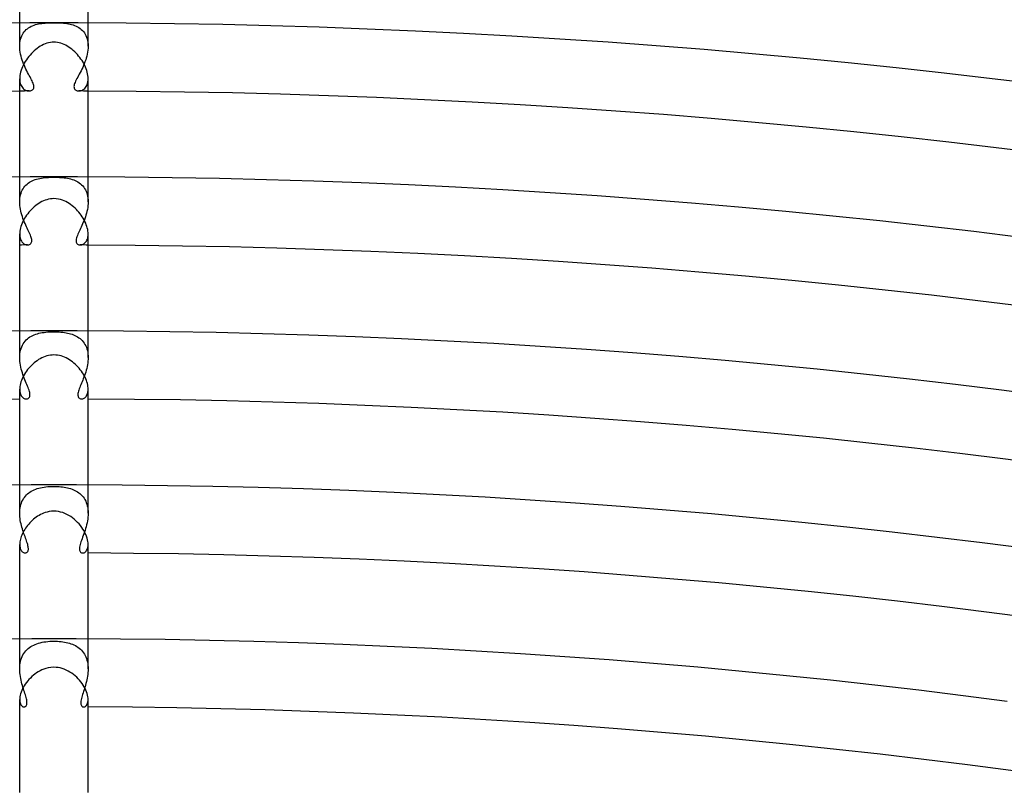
# Model space of a CAD drawing. Header units: millimetres. Extents: x -535 to 535, y -535 to 535.
# Tile 101 of 106: x -2 to 56, y 417 to 462. Entities that reach past the tile are written whole.
import ezdxf

# ---------------------------------------------------------------- set-up
doc = ezdxf.new("R2010")
doc.units = ezdxf.units.MM
doc.layers.add('HIDDEN', color=7, linetype='Continuous')
doc.layers.add('THICK', color=7, linetype='Continuous')

msp = doc.modelspace()

# ---------------------------------------------------------------- linework, layer by layer
at = {"layer": 'HIDDEN'}
for p, q in [((-2, 460.615), (-2, 461.996)), ((-1.737, 461.453), (-1.68, 461.52)), ((-1.68, 461.52), (-1.617, 461.582)), ((-1.617, 461.582), (-1.55, 461.639)), ((-1.55, 461.639), (-1.48, 461.69)), ((-1.48, 461.69), (-1.405, 461.736)), ((-1.405, 461.736), (-1.327, 461.778)), ((-1.327, 461.778), (-1.246, 461.814)), ((-1.246, 461.814), (-1.162, 461.846)), ((-1.162, 461.846), (-1.075, 461.874)), ((-1.075, 461.874), (-0.985, 461.898)), ((-0.985, 461.898), (-0.894, 461.918)), ((-0.894, 461.918), (-0.801, 461.935)), ((-0.801, 461.935), (-0.706, 461.949)), ((-0.706, 461.949), (-0.61, 461.96)), ((-0.61, 461.96), (-0.512, 461.968)), ((-0.512, 461.968), (-0.414, 461.975)), ((-0.414, 461.975), (-0.32, 461.979)), ((-0.32, 461.979), (-0.231, 461.982)), ((-0.231, 461.982), (-0.149, 461.984)), ((-0.149, 461.984), (-0.072, 461.985)), ((-0.072, 461.985), (0, 461.985)), ((0, 461.985), (0.064, 461.985)), ((0.064, 461.985), (0.131, 461.984)), ((0.131, 461.984), (0.204, 461.983)), ((0.204, 461.983), (0.284, 461.981)), ((0.284, 461.981), (0.371, 461.977)), ((0.371, 461.977), (0.463, 461.972)), ((0.463, 461.972), (0.561, 461.964)), ((0.561, 461.964), (0.659, 461.954)), ((0.659, 461.954), (0.756, 461.942)), ((0.756, 461.942), (0.85, 461.927)), ((0.85, 461.927), (0.943, 461.908)), ((0.943, 461.908), (1.034, 461.886)), ((1.034, 461.886), (1.123, 461.86)), ((1.123, 461.86), (1.209, 461.829)), ((1.209, 461.829), (1.293, 461.794)), ((1.293, 461.794), (1.374, 461.753)), ((1.374, 461.753), (1.452, 461.708)), ((1.452, 461.708), (1.526, 461.657)), ((1.526, 461.657), (1.596, 461.601)), ((1.596, 461.601), (1.663, 461.538)), ((1.663, 461.538), (1.724, 461.47)), ((2, 460.615), (2, 461.996)), ((-1.97, 460.935), (-1.946, 461.034)), ((-1.946, 461.034), (-1.916, 461.129)), ((-1.916, 461.129), (-1.88, 461.218)), ((-1.88, 461.218), (-1.838, 461.302)), ((-1.838, 461.302), (-1.79, 461.38)), ((-1.79, 461.38), (-1.737, 461.453)), ((1.724, 461.47), (1.78, 461.396)), ((1.78, 461.396), (1.83, 461.316)), ((1.83, 461.316), (1.874, 461.231)), ((1.874, 461.231), (1.912, 461.139)), ((1.912, 461.139), (1.944, 461.043)), ((1.944, 461.043), (1.968, 460.941)), ((1.968, 460.941), (1.986, 460.836)), ((-2, 460.615), (-1.997, 460.725)), ((-1.997, 460.501), (-2, 460.615)), ((-1.997, 460.725), (-1.987, 460.832)), ((-1.987, 460.386), (-1.997, 460.501)), ((-1.987, 460.832), (-1.97, 460.935)), ((-1.971, 460.269), (-1.987, 460.386)), ((1.987, 460.385), (1.971, 460.269)), ((1.986, 460.836), (1.997, 460.727)), ((1.997, 460.501), (1.987, 460.385)), ((1.997, 460.727), (2, 460.615)), ((2, 460.615), (1.997, 460.501)), ((-1.949, 460.153), (-1.971, 460.269)), ((-1.922, 460.037), (-1.949, 460.153)), ((-1.89, 459.922), (-1.922, 460.037)), ((-1.855, 459.808), (-1.89, 459.922)), ((-1.815, 459.696), (-1.855, 459.808)), ((1.856, 459.812), (1.816, 459.7)), ((1.891, 459.924), (1.856, 459.812)), ((1.922, 460.038), (1.891, 459.924)), ((1.949, 460.153), (1.922, 460.038)), ((1.971, 460.269), (1.949, 460.153)), ((-1.772, 459.586), (-1.815, 459.696)), ((-1.727, 459.479), (-1.772, 459.586)), ((-1.68, 459.375), (-1.727, 459.479)), ((-1.632, 459.274), (-1.68, 459.375)), ((-1.583, 459.176), (-1.632, 459.274)), ((1.633, 459.276), (1.584, 459.177)), ((1.682, 459.379), (1.633, 459.276)), ((1.729, 459.484), (1.682, 459.379)), ((1.774, 459.591), (1.729, 459.484)), ((1.816, 459.7), (1.774, 459.591)), ((-2, 458.715), (-1.996, 458.623)), ((-1.535, 459.081), (-1.583, 459.176)), ((-1.486, 458.989), (-1.535, 459.081)), ((-1.439, 458.901), (-1.486, 458.989)), ((-1.393, 458.817), (-1.439, 458.901)), ((-1.35, 458.736), (-1.393, 458.817)), ((-1.31, 458.659), (-1.35, 458.736)), ((-1.274, 458.585), (-1.31, 458.659)), ((1.305, 458.649), (1.269, 458.574)), ((1.346, 458.728), (1.305, 458.649)), ((1.39, 458.81), (1.346, 458.728)), ((1.436, 458.897), (1.39, 458.81)), ((1.485, 458.987), (1.436, 458.897)), ((1.534, 459.08), (1.485, 458.987)), ((1.584, 459.177), (1.534, 459.08)), ((1.996, 458.624), (2, 458.716)), ((-1.996, 458.623), (-1.986, 458.536)), ((-1.986, 458.536), (-1.968, 458.455)), ((-1.968, 458.455), (-1.945, 458.381)), ((-1.945, 458.381), (-1.916, 458.313)), ((-1.916, 458.313), (-1.882, 458.252)), ((-1.882, 458.252), (-1.844, 458.197)), ((-1.844, 458.197), (-1.802, 458.15)), ((-1.802, 458.15), (-1.757, 458.109)), ((-1.757, 458.109), (-1.709, 458.074)), ((-1.709, 458.074), (-1.66, 458.046)), ((-1.283, 458.042), (-1.25, 458.066)), ((-1.243, 458.515), (-1.274, 458.585)), ((-1.25, 458.066), (-1.222, 458.095)), ((-1.216, 458.448), (-1.243, 458.515)), ((-1.222, 458.095), (-1.199, 458.13)), ((-1.195, 458.384), (-1.216, 458.448)), ((-1.199, 458.13), (-1.183, 458.171)), ((-1.18, 458.324), (-1.195, 458.384)), ((-1.183, 458.171), (-1.174, 458.217)), ((-1.173, 458.268), (-1.18, 458.324)), ((-1.174, 458.217), (-1.173, 458.268)), ((1.178, 458.313), (1.173, 458.257)), ((1.173, 458.257), (1.175, 458.207)), ((1.175, 458.207), (1.186, 458.163)), ((1.191, 458.372), (1.178, 458.313)), ((1.186, 458.163), (1.203, 458.123)), ((1.211, 458.435), (1.191, 458.372)), ((1.203, 458.123), (1.227, 458.09)), ((1.237, 458.503), (1.211, 458.435)), ((1.227, 458.09), (1.256, 458.061)), ((1.269, 458.574), (1.237, 458.503)), ((1.661, 458.047), (1.71, 458.075)), ((1.71, 458.075), (1.758, 458.11)), ((1.758, 458.11), (1.803, 458.151)), ((1.803, 458.151), (1.845, 458.199)), ((1.845, 458.199), (1.883, 458.254)), ((1.883, 458.254), (1.917, 458.315)), ((1.917, 458.315), (1.946, 458.383)), ((1.946, 458.383), (1.969, 458.457)), ((1.969, 458.457), (1.986, 458.538)), ((1.986, 458.538), (1.996, 458.624)), ((-1.66, 458.046), (-1.609, 458.025)), ((-1.609, 458.025), (-1.557, 458.009)), ((-1.557, 458.009), (-1.506, 458)), ((-1.506, 458), (-1.456, 457.998)), ((-1.456, 457.998), (-1.408, 458.001)), ((-1.408, 458.001), (-1.363, 458.009)), ((-1.363, 458.009), (-1.321, 458.023)), ((-1.321, 458.023), (-1.283, 458.042)), ((1.256, 458.061), (1.289, 458.039)), ((1.289, 458.039), (1.326, 458.021)), ((1.326, 458.021), (1.367, 458.008)), ((1.367, 458.008), (1.41, 458)), ((1.41, 458), (1.456, 457.998)), ((1.456, 457.998), (1.506, 458.001)), ((1.506, 458.001), (1.558, 458.01)), ((1.558, 458.01), (1.609, 458.025)), ((1.609, 458.025), (1.661, 458.047)), ((-2, 451.52), (-2, 452.996)), ((-0.923, 452.87), (-0.828, 452.891)), ((-0.828, 452.891), (-0.731, 452.909)), ((-0.731, 452.909), (-0.632, 452.923)), ((-0.632, 452.923), (-0.53, 452.935)), ((-0.53, 452.935), (-0.426, 452.944)), ((-0.426, 452.944), (-0.32, 452.951)), ((-0.32, 452.951), (-0.214, 452.956)), ((-0.214, 452.956), (-0.107, 452.959)), ((-0.107, 452.959), (0, 452.96)), ((0, 452.96), (0.167, 452.957)), ((0.167, 452.957), (0.326, 452.951)), ((0.326, 452.951), (0.468, 452.941)), ((0.468, 452.941), (0.592, 452.928)), ((0.592, 452.928), (0.695, 452.915)), ((0.695, 452.915), (0.79, 452.899)), ((0.79, 452.899), (0.884, 452.879)), ((2, 451.52), (2, 452.996)), ((-1.802, 452.288), (-1.751, 452.364)), ((-1.751, 452.364), (-1.696, 452.434)), ((-1.696, 452.434), (-1.635, 452.499)), ((-1.635, 452.499), (-1.571, 452.559)), ((-1.571, 452.559), (-1.502, 452.613)), ((-1.502, 452.613), (-1.429, 452.664)), ((-1.429, 452.664), (-1.352, 452.709)), ((-1.352, 452.709), (-1.273, 452.75)), ((-1.273, 452.75), (-1.189, 452.786)), ((-1.189, 452.786), (-1.103, 452.818)), ((-1.103, 452.818), (-1.015, 452.846)), ((-1.015, 452.846), (-0.923, 452.87)), ((0.884, 452.879), (0.977, 452.857)), ((0.977, 452.857), (1.067, 452.83)), ((1.067, 452.83), (1.155, 452.799)), ((1.155, 452.799), (1.241, 452.764)), ((1.241, 452.764), (1.324, 452.724)), ((1.324, 452.724), (1.403, 452.68)), ((1.403, 452.68), (1.479, 452.63)), ((1.479, 452.63), (1.551, 452.575)), ((1.551, 452.575), (1.619, 452.515)), ((1.619, 452.515), (1.682, 452.45)), ((1.682, 452.45), (1.74, 452.379)), ((1.74, 452.379), (1.793, 452.302)), ((-1.997, 451.628), (-1.988, 451.734)), ((-1.988, 451.734), (-1.972, 451.837)), ((-1.972, 451.837), (-1.95, 451.936)), ((-1.95, 451.936), (-1.922, 452.031)), ((-1.922, 452.031), (-1.888, 452.122)), ((-1.888, 452.122), (-1.848, 452.208)), ((-1.848, 452.208), (-1.802, 452.288)), ((1.793, 452.302), (1.841, 452.22)), ((1.841, 452.22), (1.883, 452.133)), ((1.883, 452.133), (1.918, 452.042)), ((1.918, 452.042), (1.948, 451.945)), ((1.948, 451.945), (1.971, 451.843)), ((1.971, 451.843), (1.987, 451.738)), ((1.987, 451.738), (1.997, 451.63)), ((-2, 451.52), (-1.997, 451.628)), ((-1.997, 451.412), (-2, 451.52)), ((-1.989, 451.303), (-1.997, 451.412)), ((-1.975, 451.194), (-1.989, 451.303)), ((-1.957, 451.085), (-1.975, 451.194)), ((1.974, 451.186), (1.955, 451.074)), ((1.988, 451.298), (1.974, 451.186)), ((1.997, 451.409), (1.988, 451.298)), ((1.997, 451.63), (2, 451.52)), ((2, 451.52), (1.997, 451.409)), ((-1.934, 450.977), (-1.957, 451.085)), ((-1.907, 450.869), (-1.934, 450.977)), ((-1.877, 450.762), (-1.907, 450.869)), ((-1.844, 450.657), (-1.877, 450.762)), ((-1.808, 450.553), (-1.844, 450.657)), ((1.837, 450.637), (1.8, 450.532)), ((1.872, 450.744), (1.837, 450.637)), ((1.903, 450.853), (1.872, 450.744)), ((1.931, 450.963), (1.903, 450.853)), ((1.955, 451.074), (1.931, 450.963)), ((-1.769, 450.452), (-1.808, 450.553)), ((-1.729, 450.352), (-1.769, 450.452)), ((-1.688, 450.254), (-1.729, 450.352)), ((-1.646, 450.159), (-1.688, 450.254)), ((-1.604, 450.067), (-1.646, 450.159)), ((-1.562, 449.977), (-1.604, 450.067)), ((1.593, 450.043), (1.551, 449.955)), ((1.635, 450.134), (1.593, 450.043)), ((1.677, 450.229), (1.635, 450.134)), ((1.719, 450.327), (1.677, 450.229)), ((1.76, 450.428), (1.719, 450.327)), ((1.8, 450.532), (1.76, 450.428)), ((-2, 449.641), (-1.997, 449.558)), ((-1.997, 449.558), (-1.988, 449.48)), ((-1.988, 449.48), (-1.973, 449.407)), ((-1.521, 449.89), (-1.562, 449.977)), ((-1.481, 449.806), (-1.521, 449.89)), ((-1.444, 449.725), (-1.481, 449.806)), ((-1.409, 449.647), (-1.444, 449.725)), ((-1.378, 449.573), (-1.409, 449.647)), ((-1.351, 449.502), (-1.378, 449.573)), ((-1.328, 449.435), (-1.351, 449.502)), ((-1.311, 449.372), (-1.328, 449.435)), ((1.344, 449.483), (1.321, 449.41)), ((1.372, 449.558), (1.344, 449.483)), ((1.403, 449.634), (1.372, 449.558)), ((1.437, 449.711), (1.403, 449.634)), ((1.473, 449.788), (1.437, 449.711)), ((1.511, 449.87), (1.473, 449.788)), ((1.551, 449.955), (1.511, 449.87)), ((1.973, 449.41), (1.988, 449.482)), ((1.988, 449.482), (1.997, 449.559)), ((1.997, 449.559), (2, 449.641)), ((-1.973, 449.407), (-1.953, 449.34)), ((-1.953, 449.34), (-1.928, 449.28)), ((-1.928, 449.28), (-1.899, 449.225)), ((-1.899, 449.225), (-1.867, 449.176)), ((-1.867, 449.176), (-1.831, 449.133)), ((-1.831, 449.133), (-1.792, 449.096)), ((-1.792, 449.096), (-1.752, 449.065)), ((-1.752, 449.065), (-1.71, 449.04)), ((-1.71, 449.04), (-1.667, 449.021)), ((-1.667, 449.021), (-1.625, 449.008)), ((-1.625, 449.008), (-1.582, 449)), ((-1.582, 449), (-1.541, 448.997)), ((-1.541, 448.997), (-1.502, 449)), ((-1.502, 449), (-1.464, 449.008)), ((-1.464, 449.008), (-1.428, 449.02)), ((-1.428, 449.02), (-1.395, 449.038)), ((-1.395, 449.038), (-1.366, 449.062)), ((-1.366, 449.062), (-1.341, 449.09)), ((-1.341, 449.09), (-1.32, 449.124)), ((-1.32, 449.124), (-1.306, 449.164)), ((-1.3, 449.313), (-1.311, 449.372)), ((-1.306, 449.164), (-1.298, 449.208)), ((-1.296, 449.258), (-1.3, 449.313)), ((-1.298, 449.208), (-1.296, 449.258)), ((1.305, 449.34), (1.297, 449.275)), ((1.297, 449.275), (1.297, 449.217)), ((1.297, 449.217), (1.306, 449.165)), ((1.321, 449.41), (1.305, 449.34)), ((1.306, 449.165), (1.322, 449.121)), ((1.322, 449.121), (1.346, 449.083)), ((1.346, 449.083), (1.376, 449.052)), ((1.376, 449.052), (1.412, 449.029)), ((1.412, 449.029), (1.451, 449.011)), ((1.451, 449.011), (1.495, 449.001)), ((1.495, 449.001), (1.541, 448.997)), ((1.541, 448.997), (1.584, 449)), ((1.584, 449), (1.627, 449.008)), ((1.627, 449.008), (1.671, 449.022)), ((1.671, 449.022), (1.714, 449.042)), ((1.714, 449.042), (1.755, 449.068)), ((1.755, 449.068), (1.796, 449.099)), ((1.796, 449.099), (1.834, 449.136)), ((1.834, 449.136), (1.869, 449.179)), ((1.869, 449.179), (1.901, 449.228)), ((1.901, 449.228), (1.93, 449.283)), ((1.93, 449.283), (1.954, 449.344)), ((1.954, 449.344), (1.973, 449.41)), ((-2, 442.422), (-2, 443.995)), ((-1.319, 443.668), (-1.236, 443.711)), ((-1.236, 443.711), (-1.149, 443.748)), ((-1.149, 443.748), (-1.06, 443.781)), ((-1.06, 443.781), (-0.969, 443.81)), ((-0.969, 443.81), (-0.876, 443.835)), ((-0.876, 443.835), (-0.78, 443.857)), ((-0.78, 443.857), (-0.679, 443.875)), ((-0.679, 443.875), (-0.575, 443.891)), ((-0.575, 443.891), (-0.466, 443.904)), ((-0.466, 443.904), (-0.353, 443.913)), ((-0.353, 443.913), (-0.236, 443.92)), ((-0.236, 443.92), (-0.118, 443.925)), ((-0.118, 443.925), (0, 443.926)), ((0, 443.926), (0.104, 443.925)), ((0.104, 443.925), (0.207, 443.922)), ((0.207, 443.922), (0.31, 443.916)), ((0.31, 443.916), (0.412, 443.909)), ((0.412, 443.909), (0.513, 443.899)), ((0.513, 443.899), (0.611, 443.886)), ((0.611, 443.886), (0.707, 443.871)), ((0.707, 443.871), (0.8, 443.853)), ((0.8, 443.853), (0.891, 443.832)), ((0.891, 443.832), (0.979, 443.807)), ((0.979, 443.807), (1.065, 443.78)), ((1.065, 443.78), (1.149, 443.748)), ((1.149, 443.748), (1.231, 443.713)), ((1.231, 443.713), (1.31, 443.673)), ((2, 442.422), (2, 443.996)), ((-1.883, 443.051), (-1.841, 443.141)), ((-1.841, 443.141), (-1.793, 443.226)), ((-1.793, 443.226), (-1.74, 443.306)), ((-1.74, 443.306), (-1.681, 443.379)), ((-1.681, 443.379), (-1.617, 443.448)), ((-1.617, 443.448), (-1.549, 443.511)), ((-1.549, 443.511), (-1.476, 443.568)), ((-1.476, 443.568), (-1.399, 443.621)), ((-1.399, 443.621), (-1.319, 443.668)), ((1.31, 443.673), (1.386, 443.629)), ((1.386, 443.629), (1.46, 443.58)), ((1.46, 443.58), (1.529, 443.527)), ((1.529, 443.527), (1.596, 443.469)), ((1.596, 443.469), (1.658, 443.406)), ((1.658, 443.406), (1.715, 443.338)), ((1.715, 443.338), (1.768, 443.265)), ((1.768, 443.265), (1.816, 443.188)), ((1.816, 443.188), (1.859, 443.105)), ((1.859, 443.105), (1.897, 443.018)), ((-2, 442.422), (-1.997, 442.535)), ((-1.997, 442.535), (-1.987, 442.645)), ((-1.987, 442.645), (-1.971, 442.752)), ((-1.971, 442.752), (-1.948, 442.856)), ((-1.948, 442.856), (-1.919, 442.956)), ((-1.919, 442.956), (-1.883, 443.051)), ((1.897, 443.018), (1.928, 442.927)), ((1.928, 442.927), (1.954, 442.832)), ((1.954, 442.832), (1.975, 442.733)), ((1.975, 442.733), (1.989, 442.631)), ((1.989, 442.631), (1.997, 442.527)), ((1.997, 442.527), (2, 442.422)), ((-1.997, 442.309), (-2, 442.422)), ((-1.988, 442.196), (-1.997, 442.309)), ((-1.975, 442.083), (-1.988, 442.196)), ((-1.956, 441.97), (-1.975, 442.083)), ((-1.933, 441.858), (-1.956, 441.97)), ((1.96, 441.993), (1.939, 441.886)), ((1.977, 442.1), (1.96, 441.993)), ((1.989, 442.207), (1.977, 442.1)), ((1.997, 442.315), (1.989, 442.207)), ((2, 442.422), (1.997, 442.315)), ((-1.906, 441.747), (-1.933, 441.858)), ((-1.876, 441.637), (-1.906, 441.747)), ((-1.843, 441.529), (-1.876, 441.637)), ((-1.807, 441.423), (-1.843, 441.529)), ((-1.77, 441.319), (-1.807, 441.423)), ((1.824, 441.472), (1.79, 441.373)), ((1.857, 441.573), (1.824, 441.472)), ((1.887, 441.676), (1.857, 441.573)), ((1.915, 441.781), (1.887, 441.676)), ((1.939, 441.886), (1.915, 441.781)), ((-1.732, 441.218), (-1.77, 441.319)), ((-1.693, 441.119), (-1.732, 441.218)), ((-1.654, 441.023), (-1.693, 441.119)), ((-1.615, 440.93), (-1.654, 441.023)), ((-1.577, 440.839), (-1.615, 440.93)), ((-1.541, 440.752), (-1.577, 440.839)), ((1.572, 440.827), (1.538, 440.744)), ((1.607, 440.912), (1.572, 440.827)), ((1.644, 440.999), (1.607, 440.912)), ((1.681, 441.089), (1.644, 440.999)), ((1.717, 441.181), (1.681, 441.089)), ((1.754, 441.276), (1.717, 441.181)), ((1.79, 441.373), (1.754, 441.276)), ((-2, 440.569), (-1.997, 440.49)), ((-1.997, 440.49), (-1.988, 440.417)), ((-1.988, 440.417), (-1.974, 440.349)), ((-1.974, 440.349), (-1.955, 440.287)), ((-1.955, 440.287), (-1.932, 440.232)), ((-1.932, 440.232), (-1.905, 440.182)), ((-1.508, 440.668), (-1.541, 440.752)), ((-1.478, 440.587), (-1.508, 440.668)), ((-1.452, 440.51), (-1.478, 440.587)), ((-1.43, 440.438), (-1.452, 440.51)), ((-1.414, 440.369), (-1.43, 440.438)), ((-1.404, 440.306), (-1.414, 440.369)), ((-1.401, 440.247), (-1.404, 440.306)), ((-1.404, 440.195), (-1.401, 440.247)), ((1.406, 440.322), (1.401, 440.266)), ((1.401, 440.266), (1.402, 440.215)), ((1.417, 440.383), (1.406, 440.322)), ((1.433, 440.448), (1.417, 440.383)), ((1.454, 440.517), (1.433, 440.448)), ((1.479, 440.589), (1.454, 440.517)), ((1.507, 440.665), (1.479, 440.589)), ((1.538, 440.744), (1.507, 440.665)), ((1.906, 440.184), (1.933, 440.234)), ((1.933, 440.234), (1.956, 440.29)), ((1.956, 440.29), (1.975, 440.351)), ((1.975, 440.351), (1.988, 440.419)), ((1.988, 440.419), (1.997, 440.491)), ((1.997, 440.491), (2, 440.569)), ((-1.905, 440.182), (-1.874, 440.138)), ((-1.874, 440.138), (-1.841, 440.1)), ((-1.841, 440.1), (-1.805, 440.068)), ((-1.805, 440.068), (-1.768, 440.042)), ((-1.768, 440.042), (-1.73, 440.022)), ((-1.73, 440.022), (-1.692, 440.008)), ((-1.692, 440.008), (-1.653, 440)), ((-1.653, 440), (-1.616, 439.997)), ((-1.616, 439.997), (-1.578, 440)), ((-1.578, 440), (-1.542, 440.009)), ((-1.542, 440.009), (-1.508, 440.025)), ((-1.508, 440.025), (-1.478, 440.046)), ((-1.478, 440.046), (-1.452, 440.074)), ((-1.452, 440.074), (-1.43, 440.108)), ((-1.43, 440.108), (-1.414, 440.148)), ((-1.414, 440.148), (-1.404, 440.195)), ((1.402, 440.215), (1.409, 440.169)), ((1.409, 440.169), (1.421, 440.129)), ((1.421, 440.129), (1.438, 440.093)), ((1.438, 440.093), (1.46, 440.064)), ((1.46, 440.064), (1.486, 440.04)), ((1.486, 440.04), (1.515, 440.021)), ((1.515, 440.021), (1.546, 440.008)), ((1.546, 440.008), (1.58, 440)), ((1.58, 440), (1.616, 439.997)), ((1.616, 439.997), (1.654, 440)), ((1.654, 440), (1.693, 440.008)), ((1.693, 440.008), (1.732, 440.023)), ((1.732, 440.023), (1.77, 440.043)), ((1.77, 440.043), (1.808, 440.07)), ((1.808, 440.07), (1.843, 440.102)), ((1.843, 440.102), (1.876, 440.14)), ((1.876, 440.14), (1.906, 440.184)), ((-2, 433.323), (-2, 434.995)), ((-1.543, 434.447), (-1.473, 434.505)), ((-1.473, 434.505), (-1.399, 434.557)), ((-1.399, 434.557), (-1.321, 434.605)), ((-1.321, 434.605), (-1.24, 434.649)), ((-1.24, 434.649), (-1.155, 434.689)), ((-1.155, 434.689), (-1.066, 434.724)), ((-1.066, 434.724), (-0.975, 434.756)), ((-0.975, 434.756), (-0.881, 434.783)), ((-0.881, 434.783), (-0.782, 434.808)), ((-0.782, 434.808), (-0.68, 434.828)), ((-0.68, 434.828), (-0.573, 434.846)), ((-0.573, 434.846), (-0.464, 434.86)), ((-0.464, 434.86), (-0.35, 434.872)), ((-0.35, 434.872), (-0.234, 434.879)), ((-0.234, 434.879), (-0.117, 434.884)), ((-0.117, 434.884), (0, 434.886)), ((0, 434.886), (0.101, 434.885)), ((0.101, 434.885), (0.202, 434.881)), ((0.202, 434.881), (0.303, 434.875)), ((0.303, 434.875), (0.404, 434.867)), ((0.404, 434.867), (0.504, 434.856)), ((0.504, 434.856), (0.601, 434.842)), ((0.601, 434.842), (0.697, 434.825)), ((0.697, 434.825), (0.79, 434.806)), ((0.79, 434.806), (0.881, 434.783)), ((0.881, 434.783), (0.97, 434.757)), ((0.97, 434.757), (1.057, 434.728)), ((1.057, 434.728), (1.141, 434.695)), ((1.141, 434.695), (1.223, 434.657)), ((1.223, 434.657), (1.303, 434.616)), ((1.303, 434.616), (1.379, 434.57)), ((1.379, 434.57), (1.453, 434.519)), ((1.453, 434.519), (1.523, 434.464)), ((2, 433.323), (2, 434.995)), ((-1.933, 433.825), (-1.903, 433.917)), ((-1.903, 433.917), (-1.867, 434.006)), ((-1.867, 434.006), (-1.825, 434.091)), ((-1.825, 434.091), (-1.778, 434.172)), ((-1.778, 434.172), (-1.726, 434.248)), ((-1.726, 434.248), (-1.67, 434.319)), ((-1.67, 434.319), (-1.609, 434.385)), ((-1.609, 434.385), (-1.543, 434.447)), ((1.523, 434.464), (1.59, 434.404)), ((1.59, 434.404), (1.652, 434.339)), ((1.652, 434.339), (1.711, 434.269)), ((1.711, 434.269), (1.764, 434.194)), ((1.764, 434.194), (1.813, 434.114)), ((1.813, 434.114), (1.856, 434.029)), ((1.856, 434.029), (1.894, 433.94)), ((1.894, 433.94), (1.927, 433.846)), ((-2, 433.321), (-1.998, 433.425)), ((-1.997, 433.216), (-2, 433.321)), ((-1.998, 433.425), (-1.99, 433.528)), ((-1.99, 433.528), (-1.977, 433.629)), ((-1.977, 433.629), (-1.958, 433.729)), ((-1.958, 433.729), (-1.933, 433.825)), ((1.927, 433.846), (1.953, 433.747)), ((1.953, 433.747), (1.974, 433.646)), ((1.974, 433.646), (1.989, 433.54)), ((1.989, 433.54), (1.997, 433.432)), ((1.997, 433.432), (2, 433.323)), ((2, 433.323), (1.997, 433.209)), ((-1.99, 433.111), (-1.997, 433.216)), ((-1.979, 433.007), (-1.99, 433.111)), ((-1.964, 432.903), (-1.979, 433.007)), ((-1.945, 432.8), (-1.964, 432.903)), ((-1.923, 432.698), (-1.945, 432.8)), ((1.936, 432.754), (1.91, 432.642)), ((1.958, 432.867), (1.936, 432.754)), ((1.975, 432.981), (1.958, 432.867)), ((1.989, 433.095), (1.975, 432.981)), ((1.997, 433.209), (1.989, 433.095)), ((-1.899, 432.598), (-1.923, 432.698)), ((-1.872, 432.499), (-1.899, 432.598)), ((-1.844, 432.402), (-1.872, 432.499)), ((-1.814, 432.307), (-1.844, 432.402)), ((-1.783, 432.214), (-1.814, 432.307)), ((-1.751, 432.124), (-1.783, 432.214)), ((1.782, 432.212), (1.746, 432.11)), ((1.817, 432.316), (1.782, 432.212)), ((1.85, 432.423), (1.817, 432.316)), ((1.881, 432.532), (1.85, 432.423)), ((1.91, 432.642), (1.881, 432.532)), ((-1.72, 432.036), (-1.751, 432.124)), ((-1.689, 431.951), (-1.72, 432.036)), ((-1.658, 431.867), (-1.689, 431.951)), ((-1.629, 431.786), (-1.658, 431.867)), ((-1.601, 431.708), (-1.629, 431.786)), ((-1.575, 431.632), (-1.601, 431.708)), ((-1.552, 431.559), (-1.575, 431.632)), ((1.579, 431.645), (1.553, 431.562)), ((1.609, 431.731), (1.579, 431.645)), ((1.642, 431.821), (1.609, 431.731)), ((1.676, 431.915), (1.642, 431.821)), ((1.711, 432.011), (1.676, 431.915)), ((1.746, 432.11), (1.711, 432.011)), ((-2, 431.499), (-1.998, 431.432)), ((-1.998, 431.432), (-1.991, 431.369)), ((-1.991, 431.369), (-1.979, 431.31)), ((-1.979, 431.31), (-1.964, 431.255)), ((-1.964, 431.255), (-1.945, 431.206)), ((-1.945, 431.206), (-1.923, 431.162)), ((-1.923, 431.162), (-1.898, 431.124)), ((-1.898, 431.124), (-1.87, 431.09)), ((-1.87, 431.09), (-1.841, 431.061)), ((-1.841, 431.061), (-1.81, 431.038)), ((-1.81, 431.038), (-1.779, 431.02)), ((-1.779, 431.02), (-1.746, 431.007)), ((-1.622, 431.007), (-1.595, 431.02)), ((-1.595, 431.02), (-1.57, 431.037)), ((-1.57, 431.037), (-1.548, 431.06)), ((-1.532, 431.489), (-1.552, 431.559)), ((-1.548, 431.06), (-1.529, 431.087)), ((-1.515, 431.423), (-1.532, 431.489)), ((-1.529, 431.087), (-1.513, 431.12)), ((-1.503, 431.36), (-1.515, 431.423)), ((-1.513, 431.12), (-1.502, 431.158)), ((-1.496, 431.303), (-1.503, 431.36)), ((-1.502, 431.158), (-1.495, 431.201)), ((-1.493, 431.25), (-1.496, 431.303)), ((-1.495, 431.201), (-1.493, 431.25)), ((1.5, 431.34), (1.494, 431.276)), ((1.494, 431.276), (1.494, 431.219)), ((1.494, 431.219), (1.5, 431.167)), ((1.512, 431.409), (1.5, 431.34)), ((1.5, 431.167), (1.513, 431.122)), ((1.53, 431.483), (1.512, 431.409)), ((1.513, 431.122), (1.531, 431.084)), ((1.553, 431.562), (1.53, 431.483)), ((1.531, 431.084), (1.554, 431.053)), ((1.554, 431.053), (1.581, 431.028)), ((1.581, 431.028), (1.612, 431.011)), ((1.763, 431.013), (1.803, 431.033)), ((1.803, 431.033), (1.842, 431.062)), ((1.842, 431.062), (1.879, 431.099)), ((1.879, 431.099), (1.912, 431.145)), ((1.912, 431.145), (1.941, 431.199)), ((1.941, 431.199), (1.966, 431.261)), ((1.966, 431.261), (1.984, 431.333)), ((1.984, 431.333), (1.996, 431.412)), ((1.996, 431.412), (2, 431.499)), ((-1.746, 431.007), (-1.714, 430.999)), ((-1.714, 430.999), (-1.682, 430.997)), ((-1.682, 430.997), (-1.651, 430.999)), ((-1.651, 430.999), (-1.622, 431.007)), ((1.612, 431.011), (1.646, 431)), ((1.646, 431), (1.682, 430.997)), ((1.682, 430.997), (1.722, 431.001)), ((1.722, 431.001), (1.763, 431.013)), ((-2, 424.22), (-2, 425.995)), ((-0.237, 425.833), (-0.118, 425.838)), ((-0.118, 425.838), (0, 425.84)), ((0, 425.84), (0.104, 425.839)), ((0.104, 425.839), (0.209, 425.835)), ((2, 424.22), (2, 425.996)), ((-1.704, 425.2), (-1.643, 425.275)), ((-1.643, 425.275), (-1.577, 425.344)), ((-1.577, 425.344), (-1.506, 425.408)), ((-1.506, 425.408), (-1.431, 425.468)), ((-1.431, 425.468), (-1.351, 425.522)), ((-1.351, 425.522), (-1.268, 425.571)), ((-1.268, 425.571), (-1.181, 425.616)), ((-1.181, 425.616), (-1.09, 425.656)), ((-1.09, 425.656), (-0.996, 425.692)), ((-0.996, 425.692), (-0.898, 425.723)), ((-0.898, 425.723), (-0.797, 425.751)), ((-0.797, 425.751), (-0.691, 425.775)), ((-0.691, 425.775), (-0.582, 425.795)), ((-0.582, 425.795), (-0.47, 425.811)), ((-0.47, 425.811), (-0.355, 425.824)), ((-0.355, 425.824), (-0.237, 425.833)), ((0.209, 425.835), (0.313, 425.828)), ((0.313, 425.828), (0.417, 425.818)), ((0.417, 425.818), (0.519, 425.805)), ((0.519, 425.805), (0.619, 425.789)), ((0.619, 425.789), (0.717, 425.769)), ((0.717, 425.769), (0.813, 425.747)), ((0.813, 425.747), (0.906, 425.721)), ((0.906, 425.721), (0.997, 425.692)), ((0.997, 425.692), (1.085, 425.658)), ((1.085, 425.658), (1.17, 425.621)), ((1.17, 425.621), (1.252, 425.58)), ((1.252, 425.58), (1.332, 425.534)), ((1.332, 425.534), (1.407, 425.484)), ((1.407, 425.484), (1.48, 425.43)), ((1.48, 425.43), (1.548, 425.371)), ((1.548, 425.371), (1.613, 425.308)), ((1.613, 425.308), (1.673, 425.24)), ((-1.954, 424.652), (-1.928, 424.754)), ((-1.928, 424.754), (-1.895, 424.852)), ((-1.895, 424.852), (-1.856, 424.946)), ((-1.856, 424.946), (-1.811, 425.036)), ((-1.811, 425.036), (-1.76, 425.121)), ((-1.76, 425.121), (-1.704, 425.2)), ((1.673, 425.24), (1.729, 425.167)), ((1.729, 425.167), (1.78, 425.09)), ((1.78, 425.09), (1.826, 425.008)), ((1.826, 425.008), (1.867, 424.921)), ((1.867, 424.921), (1.903, 424.83)), ((1.903, 424.83), (1.933, 424.735)), ((1.933, 424.735), (1.957, 424.637)), ((-2, 424.219), (-1.997, 424.329)), ((-1.997, 424.107), (-2, 424.219)), ((-1.997, 424.329), (-1.989, 424.439)), ((-1.989, 424.439), (-1.975, 424.547)), ((-1.975, 424.547), (-1.954, 424.652)), ((1.957, 424.637), (1.976, 424.536)), ((1.976, 424.536), (1.99, 424.432)), ((1.99, 424.432), (1.997, 424.326)), ((1.998, 424.112), (1.99, 424.005)), ((1.997, 424.326), (2, 424.22)), ((2, 424.22), (1.998, 424.112)), ((-1.99, 423.996), (-1.997, 424.107)), ((-1.978, 423.886), (-1.99, 423.996)), ((-1.962, 423.776), (-1.978, 423.886)), ((-1.942, 423.668), (-1.962, 423.776)), ((-1.92, 423.56), (-1.942, 423.668)), ((-1.895, 423.455), (-1.92, 423.56)), ((1.925, 423.581), (1.901, 423.478)), ((1.946, 423.686), (1.925, 423.581)), ((1.964, 423.791), (1.946, 423.686)), ((1.979, 423.897), (1.964, 423.791)), ((1.99, 424.005), (1.979, 423.897)), ((-1.868, 423.352), (-1.895, 423.455)), ((-1.839, 423.251), (-1.868, 423.352)), ((-1.81, 423.152), (-1.839, 423.251)), ((-1.78, 423.056), (-1.81, 423.152)), ((-1.75, 422.963), (-1.78, 423.056)), ((-1.721, 422.872), (-1.75, 422.963)), ((1.76, 422.993), (1.731, 422.904)), ((1.789, 423.086), (1.76, 422.993)), ((1.819, 423.181), (1.789, 423.086)), ((1.847, 423.278), (1.819, 423.181)), ((1.875, 423.377), (1.847, 423.278)), ((1.901, 423.478), (1.875, 423.377)), ((-2, 422.433), (-1.997, 422.358)), ((-1.693, 422.786), (-1.721, 422.872)), ((-1.667, 422.702), (-1.693, 422.786)), ((-1.643, 422.622), (-1.667, 422.702)), ((-1.622, 422.545), (-1.643, 422.622)), ((-1.604, 422.472), (-1.622, 422.545)), ((-1.59, 422.404), (-1.604, 422.472)), ((-1.58, 422.34), (-1.59, 422.404)), ((1.592, 422.416), (1.58, 422.345)), ((1.608, 422.491), (1.592, 422.416)), ((1.628, 422.569), (1.608, 422.491)), ((1.651, 422.65), (1.628, 422.569)), ((1.676, 422.733), (1.651, 422.65)), ((1.703, 422.817), (1.676, 422.733)), ((1.731, 422.904), (1.703, 422.817)), ((1.997, 422.358), (2, 422.433)), ((-1.997, 422.358), (-1.988, 422.29)), ((-1.988, 422.29), (-1.973, 422.229)), ((-1.973, 422.229), (-1.953, 422.175)), ((-1.953, 422.175), (-1.93, 422.127)), ((-1.93, 422.127), (-1.902, 422.087)), ((-1.902, 422.087), (-1.873, 422.055)), ((-1.873, 422.055), (-1.841, 422.029)), ((-1.841, 422.029), (-1.807, 422.011)), ((-1.807, 422.011), (-1.774, 422)), ((-1.774, 422), (-1.74, 421.996)), ((-1.74, 421.996), (-1.716, 421.998)), ((-1.716, 421.998), (-1.693, 422.004)), ((-1.693, 422.004), (-1.672, 422.014)), ((-1.672, 422.014), (-1.651, 422.028)), ((-1.651, 422.028), (-1.631, 422.048)), ((-1.631, 422.048), (-1.613, 422.072)), ((-1.613, 422.072), (-1.598, 422.102)), ((-1.598, 422.102), (-1.586, 422.137)), ((-1.586, 422.137), (-1.578, 422.18)), ((-1.575, 422.282), (-1.58, 422.34)), ((-1.578, 422.18), (-1.574, 422.228)), ((-1.574, 422.228), (-1.575, 422.282)), ((1.58, 422.345), (1.574, 422.279)), ((1.574, 422.279), (1.574, 422.22)), ((1.574, 422.22), (1.58, 422.167)), ((1.58, 422.167), (1.591, 422.121)), ((1.591, 422.121), (1.607, 422.082)), ((1.607, 422.082), (1.628, 422.051)), ((1.628, 422.051), (1.653, 422.027)), ((1.653, 422.027), (1.68, 422.01)), ((1.68, 422.01), (1.709, 422)), ((1.709, 422), (1.74, 421.996)), ((1.74, 421.996), (1.773, 422)), ((1.773, 422), (1.807, 422.011)), ((1.807, 422.011), (1.84, 422.029)), ((1.84, 422.029), (1.872, 422.054)), ((1.872, 422.054), (1.902, 422.086)), ((1.902, 422.086), (1.929, 422.126)), ((1.929, 422.126), (1.953, 422.173)), ((1.953, 422.173), (1.972, 422.228)), ((1.972, 422.228), (1.987, 422.289)), ((1.987, 422.289), (1.997, 422.358))]:
    msp.add_line(p, q, dxfattribs=at)
for radius, start, end in [(458, 90.18212, 90.25019), (458, 89.74983, 89.8179), (449, 90.19662, 90.25523), (449, 89.74479, 89.8034)]:
    msp.add_arc((0, 0), radius, start, end, dxfattribs=at)
at = {"layer": 'THICK'}
for p, q in [((-2, 461.996), (-2, 467.793)), ((2, 461.996), (2, 467.793)), ((-4.227, 461.981), (-1.409, 461.998)), ((-1.409, 461.998), (1.409, 461.998)), ((1.409, 461.998), (4.227, 461.981)), ((4.227, 461.981), (7.045, 461.946)), ((7.045, 461.946), (9.863, 461.895)), ((9.863, 461.895), (12.681, 461.826)), ((12.681, 461.826), (15.498, 461.74)), ((15.498, 461.74), (18.314, 461.637)), ((18.314, 461.637), (21.13, 461.517)), ((21.13, 461.517), (23.945, 461.379)), ((23.945, 461.379), (26.759, 461.224)), ((26.759, 461.224), (29.572, 461.053)), ((29.572, 461.053), (32.384, 460.864)), ((-1.065, 460.419), (-1.151, 460.345)), ((-0.977, 460.487), (-1.065, 460.419)), ((-0.888, 460.55), (-0.977, 460.487)), ((-0.796, 460.609), (-0.888, 460.55)), ((-0.702, 460.662), (-0.796, 460.609)), ((-0.606, 460.709), (-0.702, 460.662)), ((-0.509, 460.75), (-0.606, 460.709)), ((-0.411, 460.785), (-0.509, 460.75)), ((-0.31, 460.812), (-0.411, 460.785)), ((-0.209, 460.832), (-0.31, 460.812)), ((-0.105, 460.845), (-0.209, 460.832)), ((0, 460.849), (-0.105, 460.845)), ((0.102, 460.845), (0, 460.849)), ((0.204, 460.833), (0.102, 460.845)), ((0.304, 460.814), (0.204, 460.833)), ((0.402, 460.787), (0.304, 460.814)), ((0.499, 460.754), (0.402, 460.787)), ((0.594, 460.715), (0.499, 460.754)), ((0.687, 460.67), (0.594, 460.715)), ((0.779, 460.618), (0.687, 460.67)), ((0.87, 460.562), (0.779, 460.618)), ((0.959, 460.5), (0.87, 460.562)), ((1.046, 460.434), (0.959, 460.5)), ((1.131, 460.363), (1.046, 460.434)), ((32.384, 460.864), (35.194, 460.658)), ((35.194, 460.658), (38.004, 460.434)), ((38.004, 460.434), (40.812, 460.194)), ((-1.61, 459.82), (-1.674, 459.721)), ((-1.542, 459.916), (-1.61, 459.82)), ((-1.47, 460.01), (-1.542, 459.916)), ((-1.394, 460.1), (-1.47, 460.01)), ((-1.316, 460.186), (-1.394, 460.1)), ((-1.234, 460.268), (-1.316, 460.186)), ((-1.151, 460.345), (-1.234, 460.268)), ((1.213, 460.288), (1.131, 460.363)), ((1.293, 460.209), (1.213, 460.288)), ((1.37, 460.127), (1.293, 460.209)), ((1.443, 460.042), (1.37, 460.127)), ((1.513, 459.954), (1.443, 460.042)), ((1.58, 459.863), (1.513, 459.954)), ((1.643, 459.771), (1.58, 459.863)), ((40.812, 460.194), (43.618, 459.936)), ((43.618, 459.936), (46.423, 459.662)), ((-1.879, 459.31), (-1.916, 459.206)), ((-1.836, 459.414), (-1.879, 459.31)), ((-1.787, 459.518), (-1.836, 459.414)), ((-1.733, 459.62), (-1.787, 459.518)), ((-1.674, 459.721), (-1.733, 459.62)), ((1.701, 459.676), (1.643, 459.771)), ((1.755, 459.58), (1.701, 459.676)), ((1.805, 459.482), (1.755, 459.58)), ((1.849, 459.384), (1.805, 459.482)), ((1.889, 459.284), (1.849, 459.384)), ((1.922, 459.186), (1.889, 459.284)), ((46.423, 459.662), (49.226, 459.37)), ((49.226, 459.37), (52.028, 459.061)), ((-1.997, 458.807), (-2, 458.715)), ((-2, 452.996), (-2, 458.716)), ((-1.987, 458.903), (-1.997, 458.807)), ((-1.97, 459.002), (-1.987, 458.903)), ((-1.946, 459.103), (-1.97, 459.002)), ((-1.916, 459.206), (-1.946, 459.103)), ((1.95, 459.088), (1.922, 459.186)), ((1.972, 458.991), (1.95, 459.088)), ((1.988, 458.896), (1.972, 458.991)), ((1.997, 458.804), (1.988, 458.896)), ((2, 458.716), (1.997, 458.804)), ((2, 452.996), (2, 458.716)), ((52.028, 459.061), (54.827, 458.735)), ((54.827, 458.735), (57.624, 458.392)), ((-4.145, 452.981), (-1.382, 452.998)), ((-1.382, 452.998), (1.382, 452.998)), ((1.382, 452.998), (4.145, 452.981)), ((4.145, 452.981), (6.908, 452.947)), ((6.908, 452.947), (9.671, 452.897)), ((9.671, 452.897), (12.434, 452.829)), ((12.434, 452.829), (15.196, 452.745)), ((15.196, 452.745), (17.957, 452.644)), ((17.957, 452.644), (20.718, 452.526)), ((20.718, 452.526), (23.478, 452.391)), ((23.478, 452.391), (26.237, 452.24)), ((26.237, 452.24), (28.996, 452.071)), ((28.996, 452.071), (31.753, 451.886)), ((31.753, 451.886), (34.509, 451.684)), ((-1.149, 451.227), (-1.231, 451.154)), ((-1.064, 451.297), (-1.149, 451.227)), ((-0.976, 451.362), (-1.064, 451.297)), ((-0.886, 451.423), (-0.976, 451.362)), ((-0.794, 451.479), (-0.886, 451.423)), ((-0.701, 451.529), (-0.794, 451.479)), ((-0.605, 451.574), (-0.701, 451.529)), ((-0.508, 451.613), (-0.605, 451.574)), ((-0.409, 451.645), (-0.508, 451.613)), ((-0.309, 451.671), (-0.409, 451.645)), ((-0.208, 451.69), (-0.309, 451.671)), ((-0.105, 451.701), (-0.208, 451.69)), ((0, 451.705), (-0.105, 451.701)), ((0.14, 451.698), (0, 451.705)), ((0.27, 451.679), (0.14, 451.698)), ((0.39, 451.651), (0.27, 451.679)), ((0.5, 451.615), (0.39, 451.651)), ((0.601, 451.575), (0.5, 451.615)), ((0.699, 451.53), (0.601, 451.575)), ((0.795, 451.478), (0.699, 451.53)), ((0.888, 451.421), (0.795, 451.478)), ((0.979, 451.36), (0.888, 451.421)), ((1.066, 451.295), (0.979, 451.36)), ((1.151, 451.225), (1.066, 451.295)), ((1.233, 451.152), (1.151, 451.225)), ((34.509, 451.684), (37.263, 451.465)), ((37.263, 451.465), (40.017, 451.229)), ((40.017, 451.229), (42.769, 450.977)), ((-1.656, 450.648), (-1.713, 450.556)), ((-1.594, 450.738), (-1.656, 450.648)), ((-1.529, 450.827), (-1.594, 450.738)), ((-1.459, 450.913), (-1.529, 450.827)), ((-1.386, 450.996), (-1.459, 450.913)), ((-1.31, 451.077), (-1.386, 450.996)), ((-1.231, 451.154), (-1.31, 451.077)), ((1.312, 451.075), (1.233, 451.152)), ((1.388, 450.995), (1.312, 451.075)), ((1.46, 450.912), (1.388, 450.995)), ((1.529, 450.826), (1.46, 450.912)), ((1.595, 450.738), (1.529, 450.826)), ((1.656, 450.648), (1.595, 450.738)), ((1.713, 450.556), (1.656, 450.648)), ((42.769, 450.977), (45.519, 450.707)), ((45.519, 450.707), (48.267, 450.421)), ((-1.927, 450.084), (-1.953, 449.99)), ((-1.894, 450.179), (-1.927, 450.084)), ((-1.857, 450.273), (-1.894, 450.179)), ((-1.814, 450.368), (-1.857, 450.273)), ((-1.766, 450.462), (-1.814, 450.368)), ((-1.713, 450.556), (-1.766, 450.462)), ((1.766, 450.463), (1.713, 450.556)), ((1.813, 450.369), (1.766, 450.463)), ((1.856, 450.274), (1.813, 450.369)), ((1.894, 450.179), (1.856, 450.274)), ((1.927, 450.084), (1.894, 450.179)), ((1.953, 449.991), (1.927, 450.084)), ((48.267, 450.421), (51.014, 450.118)), ((51.014, 450.118), (53.759, 449.799)), ((-1.997, 449.724), (-2, 449.641)), ((-2, 443.995), (-2, 449.641)), ((-1.988, 449.81), (-1.997, 449.724)), ((-1.974, 449.899), (-1.988, 449.81)), ((-1.953, 449.99), (-1.974, 449.899)), ((1.974, 449.9), (1.953, 449.991)), ((1.988, 449.81), (1.974, 449.9)), ((1.997, 449.724), (1.988, 449.81)), ((2, 449.641), (1.997, 449.724)), ((2, 443.996), (2, 449.641)), ((53.759, 449.799), (56.502, 449.463)), ((-4.063, 443.981), (-1.354, 443.998)), ((-1.354, 443.998), (1.354, 443.998)), ((1.354, 443.998), (4.063, 443.981)), ((4.063, 443.981), (6.771, 443.948)), ((6.771, 443.948), (9.479, 443.899)), ((9.479, 443.899), (12.187, 443.833)), ((12.187, 443.833), (14.894, 443.75)), ((14.894, 443.75), (17.601, 443.651)), ((17.601, 443.651), (20.307, 443.535)), ((20.307, 443.535), (23.012, 443.403)), ((23.012, 443.403), (25.716, 443.255)), ((25.716, 443.255), (28.42, 443.09)), ((-0.312, 442.536), (-0.413, 442.511)), ((-0.209, 442.555), (-0.312, 442.536)), ((-0.105, 442.566), (-0.209, 442.555)), ((0, 442.57), (-0.105, 442.566)), ((0.107, 442.566), (0, 442.57)), ((0.213, 442.554), (0.107, 442.566)), ((0.317, 442.535), (0.213, 442.554)), ((0.42, 442.509), (0.317, 442.535)), ((28.42, 443.09), (31.122, 442.908)), ((31.122, 442.908), (33.823, 442.71)), ((33.823, 442.71), (36.523, 442.495)), ((-1.319, 441.957), (-1.395, 441.878)), ((-1.24, 442.032), (-1.319, 441.957)), ((-1.157, 442.104), (-1.24, 442.032)), ((-1.072, 442.172), (-1.157, 442.104)), ((-0.984, 442.236), (-1.072, 442.172)), ((-0.894, 442.295), (-0.984, 442.236)), ((-0.802, 442.349), (-0.894, 442.295)), ((-0.707, 442.399), (-0.802, 442.349)), ((-0.611, 442.442), (-0.707, 442.399)), ((-0.513, 442.48), (-0.611, 442.442)), ((-0.413, 442.511), (-0.513, 442.48)), ((0.522, 442.477), (0.42, 442.509)), ((0.622, 442.438), (0.522, 442.477)), ((0.719, 442.393), (0.622, 442.438)), ((0.814, 442.343), (0.719, 442.393)), ((0.906, 442.287), (0.814, 442.343)), ((0.996, 442.228), (0.906, 442.287)), ((1.082, 442.164), (0.996, 442.228)), ((1.167, 442.096), (1.082, 442.164)), ((1.248, 442.025), (1.167, 442.096)), ((1.326, 441.95), (1.248, 442.025)), ((1.401, 441.871), (1.326, 441.95)), ((36.523, 442.495), (39.222, 442.264)), ((39.222, 442.264), (41.919, 442.017)), ((41.919, 442.017), (44.614, 441.753)), ((-1.72, 441.447), (-1.772, 441.357)), ((-1.663, 441.538), (-1.72, 441.447)), ((-1.602, 441.626), (-1.663, 441.538)), ((-1.537, 441.713), (-1.602, 441.626)), ((-1.468, 441.797), (-1.537, 441.713)), ((-1.395, 441.878), (-1.468, 441.797)), ((1.473, 441.79), (1.401, 441.871)), ((1.541, 441.707), (1.473, 441.79)), ((1.606, 441.621), (1.541, 441.707)), ((1.666, 441.534), (1.606, 441.621)), ((1.722, 441.445), (1.666, 441.534)), ((1.773, 441.354), (1.722, 441.445)), ((44.614, 441.753), (47.308, 441.472)), ((47.308, 441.472), (50.001, 441.176)), ((-1.975, 440.813), (-1.989, 440.728)), ((-1.955, 440.901), (-1.975, 440.813)), ((-1.929, 440.99), (-1.955, 440.901)), ((-1.898, 441.082), (-1.929, 440.99)), ((-1.861, 441.173), (-1.898, 441.082)), ((-1.819, 441.265), (-1.861, 441.173)), ((-1.772, 441.357), (-1.819, 441.265)), ((1.82, 441.263), (1.773, 441.354)), ((1.862, 441.172), (1.82, 441.263)), ((1.899, 441.08), (1.862, 441.172)), ((1.93, 440.99), (1.899, 441.08)), ((1.955, 440.901), (1.93, 440.99)), ((1.975, 440.813), (1.955, 440.901)), ((1.989, 440.728), (1.975, 440.813)), ((50.001, 441.176), (52.691, 440.862)), ((52.691, 440.862), (55.379, 440.533)), ((-1.997, 440.647), (-2, 440.569)), ((-2, 434.995), (-2, 440.569)), ((-1.989, 440.728), (-1.997, 440.647)), ((1.997, 440.647), (1.989, 440.728)), ((2, 440.569), (1.997, 440.647)), ((2, 434.995), (2, 440.569)), ((55.379, 440.533), (58.066, 440.187)), ((-3.98, 434.982), (-1.327, 434.998)), ((-1.327, 434.998), (1.327, 434.998)), ((1.327, 434.998), (3.98, 434.982)), ((3.98, 434.982), (6.634, 434.949)), ((6.634, 434.949), (9.287, 434.901)), ((9.287, 434.901), (11.94, 434.836)), ((11.94, 434.836), (14.592, 434.755)), ((14.592, 434.755), (17.244, 434.658)), ((17.244, 434.658), (19.895, 434.545)), ((19.895, 434.545), (22.545, 434.415)), ((22.545, 434.415), (25.195, 434.27)), ((25.195, 434.27), (27.844, 434.108)), ((27.844, 434.108), (30.491, 433.93)), ((30.491, 433.93), (33.138, 433.736)), ((-0.605, 433.321), (-0.695, 433.282)), ((-0.511, 433.355), (-0.605, 433.321)), ((-0.402, 433.388), (-0.511, 433.355)), ((-0.28, 433.415), (-0.402, 433.388)), ((-0.146, 433.434), (-0.28, 433.415)), ((0, 433.441), (-0.146, 433.434)), ((0.131, 433.435), (0, 433.441)), ((0.261, 433.418), (0.131, 433.435)), ((0.39, 433.391), (0.261, 433.418)), ((0.516, 433.354), (0.39, 433.391)), ((0.638, 433.307), (0.516, 433.354)), ((33.138, 433.736), (35.783, 433.526)), ((35.783, 433.526), (38.427, 433.299)), ((-1.407, 432.76), (-1.474, 432.686)), ((-1.338, 432.831), (-1.407, 432.76)), ((-1.266, 432.899), (-1.338, 432.831)), ((-1.191, 432.964), (-1.266, 432.899)), ((-1.114, 433.026), (-1.191, 432.964)), ((-1.035, 433.085), (-1.114, 433.026)), ((-0.953, 433.14), (-1.035, 433.085)), ((-0.869, 433.192), (-0.953, 433.14)), ((-0.783, 433.239), (-0.869, 433.192)), ((-0.695, 433.282), (-0.783, 433.239)), ((0.757, 433.252), (0.638, 433.307)), ((0.872, 433.19), (0.757, 433.252)), ((0.982, 433.121), (0.872, 433.19)), ((1.089, 433.046), (0.982, 433.121)), ((1.191, 432.964), (1.089, 433.046)), ((1.288, 432.878), (1.191, 432.964)), ((1.381, 432.787), (1.288, 432.878)), ((1.468, 432.693), (1.381, 432.787)), ((38.427, 433.299), (41.069, 433.057)), ((41.069, 433.057), (43.71, 432.798)), ((43.71, 432.798), (46.349, 432.524)), ((-1.803, 432.208), (-1.843, 432.125)), ((-1.757, 432.291), (-1.803, 432.208)), ((-1.708, 432.373), (-1.757, 432.291)), ((-1.655, 432.454), (-1.708, 432.373)), ((-1.598, 432.533), (-1.655, 432.454)), ((-1.537, 432.611), (-1.598, 432.533)), ((-1.474, 432.686), (-1.537, 432.611)), ((1.55, 432.595), (1.468, 432.693)), ((1.626, 432.494), (1.55, 432.595)), ((1.696, 432.391), (1.626, 432.494)), ((1.76, 432.286), (1.696, 432.391)), ((1.816, 432.181), (1.76, 432.286)), ((1.866, 432.076), (1.816, 432.181)), ((46.349, 432.524), (48.987, 432.233)), ((48.987, 432.233), (51.623, 431.926)), ((-1.99, 431.643), (-1.998, 431.569)), ((-1.978, 431.719), (-1.99, 431.643)), ((-1.961, 431.797), (-1.978, 431.719)), ((-1.939, 431.878), (-1.961, 431.797)), ((-1.912, 431.96), (-1.939, 431.878)), ((-1.88, 432.042), (-1.912, 431.96)), ((-1.843, 432.125), (-1.88, 432.042)), ((1.907, 431.972), (1.866, 432.076)), ((1.941, 431.87), (1.907, 431.972)), ((1.967, 431.771), (1.941, 431.87)), ((1.986, 431.675), (1.967, 431.771)), ((1.997, 431.584), (1.986, 431.675)), ((51.623, 431.926), (54.257, 431.603)), ((54.257, 431.603), (56.889, 431.264)), ((-1.998, 431.569), (-2, 431.499)), ((-2, 425.995), (-2, 431.5)), ((2, 431.499), (1.997, 431.584)), ((2, 425.996), (2, 431.5)), ((-3.898, 425.982), (-1.299, 425.998)), ((-1.299, 425.998), (1.299, 425.998)), ((1.299, 425.998), (3.898, 425.982)), ((3.898, 425.982), (6.496, 425.95)), ((6.496, 425.95), (9.095, 425.903)), ((9.095, 425.903), (11.693, 425.84)), ((11.693, 425.84), (14.29, 425.76)), ((14.29, 425.76), (16.887, 425.665)), ((16.887, 425.665), (19.483, 425.554)), ((19.483, 425.554), (22.079, 425.427)), ((22.079, 425.427), (24.674, 425.285)), ((24.674, 425.285), (27.267, 425.126)), ((27.267, 425.126), (29.86, 424.952)), ((29.86, 424.952), (32.452, 424.762)), ((32.452, 424.762), (35.042, 424.556)), ((-0.705, 424.16), (-0.811, 424.109)), ((-0.596, 424.205), (-0.705, 424.16)), ((-0.475, 424.246), (-0.596, 424.205)), ((-0.334, 424.282), (-0.475, 424.246)), ((-0.175, 424.307), (-0.334, 424.282)), ((0, 424.317), (-0.175, 424.307)), ((0.124, 424.312), (0, 424.317)), ((0.248, 424.298), (0.124, 424.312)), ((0.369, 424.274), (0.248, 424.298)), ((0.49, 424.242), (0.369, 424.274)), ((0.607, 424.201), (0.49, 424.242)), ((0.722, 424.152), (0.607, 424.201)), ((0.833, 424.097), (0.722, 424.152)), ((35.042, 424.556), (37.632, 424.335)), ((37.632, 424.335), (40.219, 424.097)), ((-1.457, 423.605), (-1.534, 423.517)), ((-1.376, 423.689), (-1.457, 423.605)), ((-1.291, 423.77), (-1.376, 423.689)), ((-1.202, 423.847), (-1.291, 423.77)), ((-1.109, 423.92), (-1.202, 423.847)), ((-1.013, 423.988), (-1.109, 423.92)), ((-0.913, 424.051), (-1.013, 423.988)), ((-0.811, 424.109), (-0.913, 424.051)), ((0.94, 424.035), (0.833, 424.097)), ((1.044, 423.967), (0.94, 424.035)), ((1.145, 423.893), (1.044, 423.967)), ((1.241, 423.815), (1.145, 423.893)), ((1.333, 423.732), (1.241, 423.815)), ((1.42, 423.645), (1.333, 423.732)), ((1.502, 423.554), (1.42, 423.645)), ((1.579, 423.461), (1.502, 423.554)), ((40.219, 424.097), (42.806, 423.844)), ((42.806, 423.844), (45.391, 423.575)), ((45.391, 423.575), (47.974, 423.29)), ((-1.839, 423.049), (-1.882, 422.954)), ((-1.789, 423.145), (-1.839, 423.049)), ((-1.734, 423.24), (-1.789, 423.145)), ((-1.672, 423.334), (-1.734, 423.24)), ((-1.605, 423.427), (-1.672, 423.334)), ((-1.534, 423.517), (-1.605, 423.427)), ((1.651, 423.365), (1.579, 423.461)), ((1.716, 423.268), (1.651, 423.365)), ((1.776, 423.169), (1.716, 423.268)), ((1.829, 423.069), (1.776, 423.169)), ((1.875, 422.97), (1.829, 423.069)), ((1.914, 422.873), (1.875, 422.97)), ((47.974, 423.29), (50.555, 422.99)), ((50.555, 422.99), (53.134, 422.673)), ((-1.997, 422.51), (-2, 422.433)), ((-2, 416.995), (-2, 422.433)), ((-1.987, 422.592), (-1.997, 422.51)), ((-1.971, 422.678), (-1.987, 422.592)), ((-1.948, 422.768), (-1.971, 422.678)), ((-1.918, 422.86), (-1.948, 422.768)), ((-1.882, 422.954), (-1.918, 422.86)), ((1.945, 422.777), (1.914, 422.873)), ((1.97, 422.684), (1.945, 422.777)), ((1.987, 422.596), (1.97, 422.684)), ((1.997, 422.512), (1.987, 422.596)), ((2, 422.433), (1.997, 422.512)), ((2, 416.995), (2, 422.433)), ((53.134, 422.673), (55.712, 422.341))]:
    msp.add_line(p, q, dxfattribs=at)
for radius, start, end in [(490, 90.23358, 134.76643), (490, 45.23353, 89.76644), (486, 45.23576, 89.76421), (480, 90.05871, 134.9413), (480, 45.05872, 89.94131), (476, 90.24074, 134.75927), (476, 45.24075, 89.75928), (467, 90.24538, 134.75463), (467, 45.24539, 89.75464), (458, 90.25019, 134.74982), (458, 45.2502, 89.74983), (449, 45.25524, 89.74479), (440, 90.26045, 134.73956), (440, 45.26046, 89.73957), (431, 45.2659, 89.73413), (422, 45.27157, 89.72846)]:
    msp.add_arc((0, 0), radius, start, end, dxfattribs=at)

doc.saveas('drawing.dxf')
